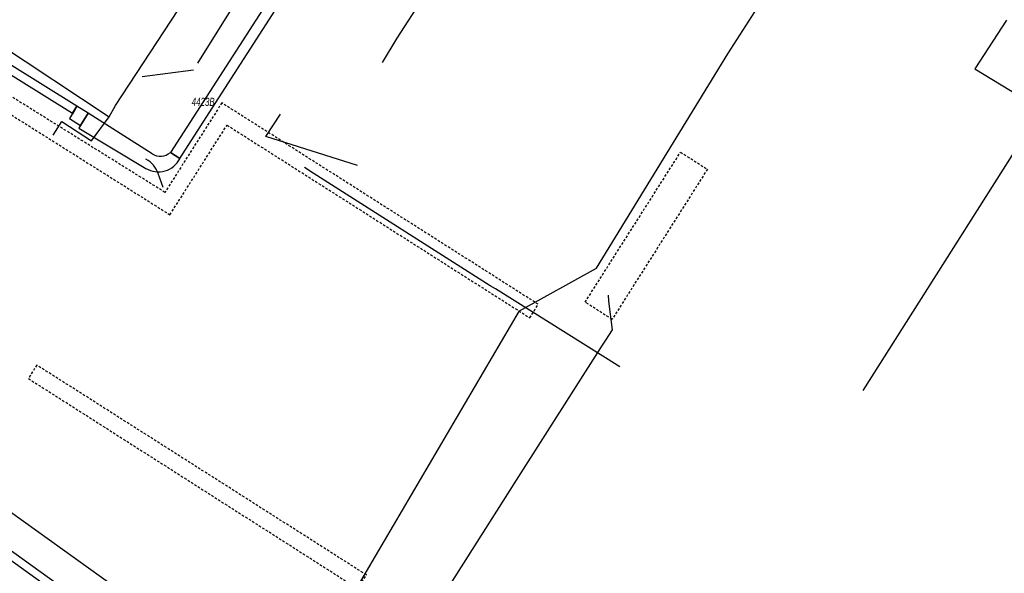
# Model space of a CAD drawing. Header units: metres. Extents: x 2695563 to 2696938, y 1260544 to 1262032.
# Tile 159 of 256: x 2696211 to 2696272, y 1261580 to 1261614. Entities that reach past the tile are written whole.
import ezdxf

# ---------------------------------------------------------------- set-up
doc = ezdxf.new("R2010")
doc.units = ezdxf.units.M
doc.linetypes.add('AUSGEZOGEN', pattern=[0])
doc.linetypes.add('STRICHLINIE2_S3', pattern=[0.25, 0.15, -0.1])
for name, color, linetype in [('AW_LK_Andere Bauwerke Detaillinie', 24, 'AUSGEZOGEN'), ('AW_LK_Andere Bauwerke Detailpolygon', 24, 'AUSGEZOGEN'), ('AW_LK_Haltung', 24, 'AUSGEZOGEN'), ('AW_LK_Normschacht Text', 24, 'AUSGEZOGEN'), ('AW_LK_Schacht Detaillinie', 24, 'AUSGEZOGEN'), ('EW_LK_Trasseabs', 1, 'AUSGEZOGEN'), ('EW_LK_Trasserand', 1, 'AUSGEZOGEN'), ('FM_LK_SW_TRASSEKANTE', 94, 'AUSGEZOGEN'), ('TV_LK_LEITUNG', 92, 'AUSGEZOGEN')]:
    doc.layers.add(name, color=color, linetype=linetype)
doc.styles.add('ARIAL', font='arial.ttf')
pattern_1 = [(0, (2708005, 1273150), (6075, 6075), [6075, -6075]), (90, (2708005, 1273150), (-6075, 6075), [6075, -6075])]

# ---------------------------------------------------------------- blocks, each defined once
blk = doc.blocks.new('COMPLEXOBJECT_1619')
at = {"layer": 'EW_LK_Trasserand', "color": 1, "linetype": 'AUSGEZOGEN', "transparency": 33554687}
for p, q in [((6213.437, 11607.673), (6217.617, 11605.158)), ((6219.719, 11605.768), (6219.131, 11606.147))]:
    blk.add_line(p, q, dxfattribs=at)
blk.add_lwpolyline([(6217.997, 11606.067), (6214.012, 11608.589), (6213.437, 11607.673)], dxfattribs=at)
for centre, radius, start, end in [((6218.382, 11606.449), 1.501, 239.36612, 332.99932), ((6218.507, 11606.921), 0.995, 239.18493, 308.88576)]:
    blk.add_arc(centre, radius, start, end, dxfattribs=at)
blk = doc.blocks.new('COMPLEXOBJECT_1659')
at = {"layer": 'EW_LK_Trasserand', "color": 1, "linetype": 'AUSGEZOGEN', "transparency": 33554687}
blk.add_line((6171.74, 11633.382), (6171.916, 11633.684), dxfattribs=at)
for points in [[(6172.557, 11633.847), (6213.047, 11608.593), (6213.322, 11609.034), (6172.674, 11634.387)], [(6171.651, 11634.252), (6171.271, 11633.662), (6171.74, 11633.382)]]:
    blk.add_lwpolyline(points, dxfattribs=at)
for centre, radius, start, end in [((6172.241, 11633.728), 0.789, 56.67977, 138.35541), ((6172.3, 11633.515), 0.419, 52.2353, 156.29942)]:
    blk.add_arc(centre, radius, start, end, dxfattribs=at)
blk = doc.blocks.new('COMPLEXOBJECT_1997')
at = {"layer": 'EW_LK_Trasseabs', "color": 1, "linetype": 'AUSGEZOGEN', "transparency": 33554687}
blk.add_line((6218.678, 11603.979), (6218.375, 11604.853), dxfattribs=at)
blk.add_arc((6216.913, 11604.354), 1.545, 18.84835, 62.89071, dxfattribs=at)

msp = doc.modelspace()

# ---------------------------------------------------------------- hatches: boundary and pattern name
at = {"layer": 'EW_LK_Trasserand', "lineweight": 18, "transparency": 33554687}
h = msp.add_hatch(dxfattribs=at)
h.set_pattern_fill('MUSTER', color=1, scale=6075, style=0, pattern_type=2)
h.set_pattern_definition(pattern_1)
h.paths.add_polyline_path([(2696172.71, 1261633.192), (2696172.886, 1261633.494), (2696172.897, 1261633.516), (2696172.908, 1261633.538), (2696172.921, 1261633.559), (2696172.936, 1261633.579), (2696172.951, 1261633.598), (2696172.968, 1261633.616), (2696172.985, 1261633.633), (2696173.004, 1261633.649), (2696173.023, 1261633.664), (2696173.043, 1261633.678), (2696173.064, 1261633.691), (2696173.086, 1261633.702), (2696173.108, 1261633.712), (2696173.131, 1261633.721), (2696173.155, 1261633.729), (2696173.179, 1261633.735), (2696173.203, 1261633.739), (2696173.227, 1261633.743), (2696173.252, 1261633.744), (2696173.276, 1261633.745), (2696173.301, 1261633.744), (2696173.325, 1261633.741), (2696173.349, 1261633.737), (2696173.373, 1261633.732), (2696173.397, 1261633.725), (2696173.42, 1261633.717), (2696173.443, 1261633.708), (2696173.465, 1261633.697), (2696173.486, 1261633.685), (2696173.507, 1261633.671), (2696173.527, 1261633.657), (2696214.017, 1261608.403), (2696214.292, 1261608.844), (2696173.644, 1261634.197), (2696173.613, 1261634.216), (2696173.582, 1261634.234), (2696173.549, 1261634.25), (2696173.516, 1261634.265), (2696173.482, 1261634.278), (2696173.448, 1261634.29), (2696173.413, 1261634.3), (2696173.378, 1261634.309), (2696173.342, 1261634.316), (2696173.306, 1261634.321), (2696173.27, 1261634.324), (2696173.234, 1261634.326), (2696173.198, 1261634.327), (2696173.162, 1261634.325), (2696173.125, 1261634.322), (2696173.089, 1261634.317), (2696173.054, 1261634.311), (2696173.018, 1261634.303), (2696172.983, 1261634.293), (2696172.949, 1261634.282), (2696172.915, 1261634.269), (2696172.882, 1261634.255), (2696172.849, 1261634.239), (2696172.817, 1261634.222), (2696172.786, 1261634.203), (2696172.756, 1261634.183), (2696172.727, 1261634.161), (2696172.699, 1261634.138), (2696172.672, 1261634.114), (2696172.646, 1261634.089), (2696172.621, 1261634.062), (2696172.241, 1261633.472)], flags=0)
h = msp.add_hatch(dxfattribs=at)
h.set_pattern_fill('MUSTER', color=1, scale=6075, style=0, pattern_type=2)
h.set_pattern_definition(pattern_1)
h.paths.add_polyline_path([(2696220.689, 1261605.578), (2696222.146, 1261607.84), (2696226.827, 1261615.114), (2696226.238, 1261615.493), (2696221.722, 1261608.475), (2696220.101, 1261605.957)], flags=0)
h = msp.add_hatch(dxfattribs=at)
h.set_pattern_fill('MUSTER', color=1, scale=6075, style=0, pattern_type=2)
h.set_pattern_definition(pattern_1)
h.paths.add_polyline_path([(2696213.826, 1261608.065), (2696214.511, 1261607.642), (2696214.982, 1261608.399), (2696214.292, 1261608.844)], flags=0)
h = msp.add_hatch(dxfattribs=at)
h.set_pattern_fill('MUSTER', color=1, scale=6075, style=0, pattern_type=2)
h.set_pattern_definition(pattern_1)
h.paths.add_polyline_path([(2696214.407, 1261607.483), (2696218.587, 1261604.968), (2696218.656, 1261604.929), (2696218.727, 1261604.895), (2696218.8, 1261604.864), (2696218.874, 1261604.837), (2696218.95, 1261604.813), (2696219.027, 1261604.794), (2696219.104, 1261604.779), (2696219.183, 1261604.768), (2696219.261, 1261604.761), (2696219.34, 1261604.759), (2696219.42, 1261604.76), (2696219.499, 1261604.766), (2696219.577, 1261604.776), (2696219.655, 1261604.789), (2696219.732, 1261604.807), (2696219.808, 1261604.83), (2696219.883, 1261604.856), (2696219.956, 1261604.885), (2696220.027, 1261604.919), (2696220.097, 1261604.957), (2696220.165, 1261604.998), (2696220.23, 1261605.042), (2696220.293, 1261605.09), (2696220.353, 1261605.142), (2696220.411, 1261605.196), (2696220.465, 1261605.253), (2696220.517, 1261605.313), (2696220.565, 1261605.376), (2696220.61, 1261605.441), (2696220.651, 1261605.508), (2696220.689, 1261605.578), (2696220.101, 1261605.957), (2696220.07, 1261605.933), (2696220.038, 1261605.91), (2696220.006, 1261605.889), (2696219.972, 1261605.869), (2696219.938, 1261605.85), (2696219.903, 1261605.833), (2696219.868, 1261605.817), (2696219.831, 1261605.802), (2696219.795, 1261605.789), (2696219.757, 1261605.777), (2696219.72, 1261605.767), (2696219.682, 1261605.758), (2696219.643, 1261605.751), (2696219.605, 1261605.745), (2696219.566, 1261605.741), (2696219.527, 1261605.738), (2696219.488, 1261605.737), (2696219.449, 1261605.737), (2696219.41, 1261605.739), (2696219.371, 1261605.742), (2696219.332, 1261605.747), (2696219.294, 1261605.753), (2696219.256, 1261605.761), (2696219.218, 1261605.771), (2696219.18, 1261605.782), (2696219.143, 1261605.794), (2696219.107, 1261605.808), (2696219.071, 1261605.823), (2696219.036, 1261605.84), (2696219.001, 1261605.858), (2696218.967, 1261605.877), (2696214.982, 1261608.399)], flags=0)

# ---------------------------------------------------------------- linework, layer by layer
at = {"layer": 'AW_LK_Andere Bauwerke Detaillinie', "color": 24, "linetype": 'STRICHLINIE2_S3', "transparency": 33554687}
msp.add_lwpolyline([(2696245.899, 1261596.656), (2696251.836, 1261605.983), (2696253.507, 1261604.919), (2696247.577, 1261595.587), (2696245.899, 1261596.655)], dxfattribs=at)
at = {"layer": 'AW_LK_Andere Bauwerke Detailpolygon', "color": 24, "linetype": 'STRICHLINIE2_S3', "transparency": 33554687}
for points in [[(2696196.102, 1261618.234), (2696195.62, 1261617.485), (2696220.073, 1261602.093), (2696223.631, 1261607.664), (2696242.461, 1261595.68), (2696242.983, 1261596.522), (2696223.303, 1261609.046), (2696219.763, 1261603.484), (2696196.102, 1261618.234)], [(2696211.793, 1261592.744), (2696211.273, 1261591.906), (2696231.747, 1261578.854), (2696232.297, 1261579.694), (2696211.793, 1261592.744)]]:
    msp.add_lwpolyline(points, close=True, dxfattribs=at)
at = {"layer": 'AW_LK_Haltung', "color": 24, "linetype": 'AUSGEZOGEN', "transparency": 33554687}
for p, q in [((2696221.816, 1261611.519), (2696234.403, 1261631.687)), ((2696218.347, 1261610.679), (2696221.537, 1261611.093)), ((2696226.044, 1261606.96), (2696226.943, 1261608.347)), ((2696231.739, 1261605.15), (2696226.044, 1261606.96)), ((2696248.07, 1261592.624), (2696240.331, 1261597.476)), ((2696246.982, 1261593.983), (2696247.182, 1261594.293))]:
    msp.add_line(p, q, dxfattribs=at)
for points in [[(2696240.331, 1261597.476), (2696239.997, 1261597.677), (2696228.976, 1261604.676), (2696228.447, 1261605.024)], [(2696247.182, 1261594.293), (2696247.594, 1261594.935), (2696247.368, 1261596.722), (2696247.352, 1261597.097)]]:
    msp.add_lwpolyline(points, dxfattribs=at)
at = {"layer": 'AW_LK_Schacht Detaillinie', "color": 24, "linetype": 'AUSGEZOGEN', "transparency": 33554687}
msp.add_lwpolyline([(2696236.302, 1261577.194), (2696241.642, 1261585.588), (2696246.984, 1261593.978)], dxfattribs=at)
at = {"layer": 'EW_LK_Trasseabs', "color": 1, "linetype": 'AUSGEZOGEN', "transparency": 33554687}
for p, q in [((2696234.211, 1261613.06), (2696239.649, 1261621.541)), ((2696233.303, 1261611.561), (2696234.211, 1261613.06)), ((2696214.154, 1261608.624), (2696214.009, 1261608.364)), ((2696185.701, 1261601.138), (2696227.113, 1261571.475)), ((2696214.138, 1261577.746), (2696204.74, 1261584.491))]:
    msp.add_line(p, q, dxfattribs=at)
at = {"layer": 'EW_LK_Trasserand', "color": 1, "linetype": 'AUSGEZOGEN', "transparency": 33554687}
for points in [[(2696220.689, 1261605.578), (2696222.146, 1261607.84), (2696226.827, 1261615.114), (2696226.238, 1261615.493), (2696221.722, 1261608.475), (2696220.101, 1261605.957), (2696220.689, 1261605.578)], [(2696213.826, 1261608.065), (2696214.511, 1261607.642), (2696214.982, 1261608.399), (2696214.292, 1261608.844), (2696213.826, 1261608.065)]]:
    msp.add_lwpolyline(points, close=True, dxfattribs=at)
at = {"layer": 'FM_LK_SW_TRASSEKANTE', "color": 94, "linetype": 'AUSGEZOGEN', "transparency": 33554687}
for p, q in [((2696287.819, 1261630.019), (2696263.164, 1261591.168)), ((2696198.367, 1261620.017), (2696216.295, 1261608.18))]:
    msp.add_line(p, q, dxfattribs=at)
for points in [[(2696216.295, 1261608.18), (2696216.693, 1261608.874), (2696224.912, 1261621.439), (2696224.661, 1261622.904), (2696230.693, 1261632.393), (2696238.007, 1261628.458), (2696242.226, 1261625.774)], [(2696272.12, 1261614.191), (2696270.14, 1261611.16), (2696272.839, 1261609.516)], [(2696212.811, 1261607.042), (2696213.355, 1261607.881), (2696215.191, 1261606.691), (2696216.295, 1261608.18)], [(2696200.61, 1261591.01), (2696199.392, 1261589.047), (2696210.376, 1261581.083), (2696225.84, 1261569.961), (2696230.48, 1261566.428)]]:
    msp.add_lwpolyline(points, dxfattribs=at)
at = {"layer": 'TV_LK_LEITUNG', "color": 92, "linetype": 'AUSGEZOGEN', "transparency": 33554687}
msp.add_line((2696254.783, 1261612.106), (2696271.921, 1261638.917), dxfattribs=at)
msp.add_lwpolyline([(2696228.167, 1261571.758), (2696228.938, 1261574.18), (2696241.825, 1261596.112), (2696246.613, 1261598.775), (2696254.783, 1261612.106)], dxfattribs=at)

# ---------------------------------------------------------------- block references
at = {"layer": 'EW_LK_Trasseabs', "color": 1, "linetype": 'AUSGEZOGEN', "lineweight": -3, "transparency": 33554687}
msp.add_blockref('COMPLEXOBJECT_1997', (2690000.97, 1249999.81), dxfattribs=at)
at = {"layer": 'EW_LK_Trasserand', "color": 1, "linetype": 'AUSGEZOGEN', "lineweight": -3, "transparency": 33554687}
for name in ['COMPLEXOBJECT_1659', 'COMPLEXOBJECT_1619']:
    msp.add_blockref(name, (2690000.97, 1249999.81), dxfattribs=at)

# ---------------------------------------------------------------- texts
at = {"layer": 'AW_LK_Normschacht Text', "color": 24, "transparency": 33554687, "insert": (2696221.428, 1261609.365), "char_height": 0.50641, "width": 1.61956, "attachment_point": 1, "style": 'ARIAL'}
msp.add_mtext('\\A1;{\\fArial|i1|b0;\\H0.506413;\\W0.700000;\\C24;4423B}\\P', dxfattribs=at)

doc.saveas('drawing.dxf')
